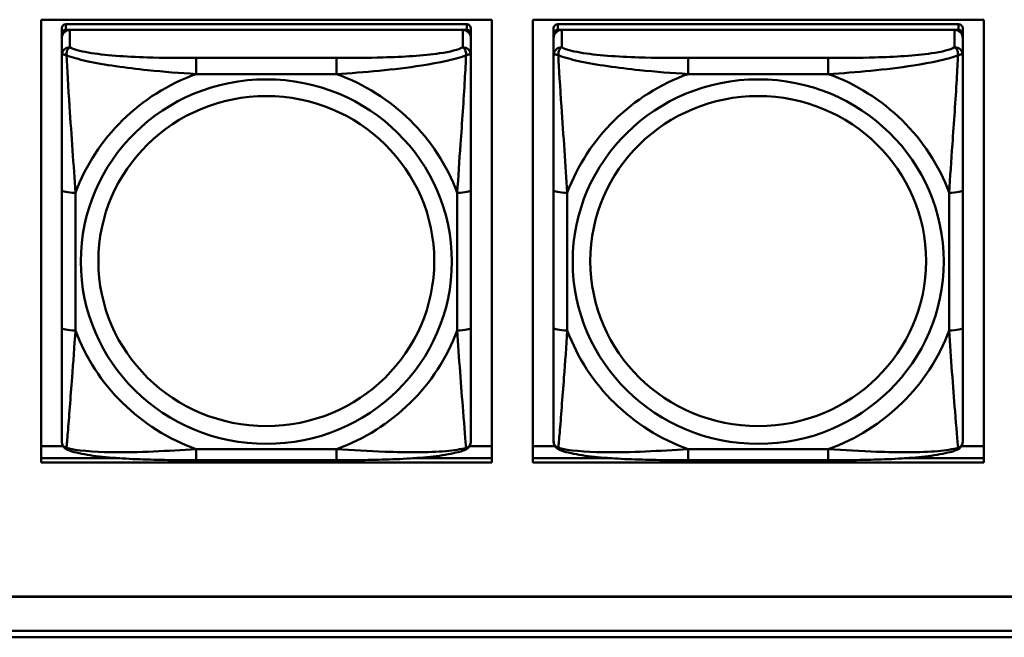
# Model space of a CAD drawing. Header units: inches. Extents: x 0.8 to 75.7, y -7.8 to 49.3.
# Tile 157 of 256: x 48.8 to 50.2, y 10.9 to 11.8. Entities that reach past the tile are written whole.
import ezdxf

# ---------------------------------------------------------------- set-up
doc = ezdxf.new("R2010")
doc.units = ezdxf.units.IN
doc.header["$MEASUREMENT"] = 0
doc.layers.add('Visible Edges(ROSSANSI)', color=7, linetype='Continuous', lineweight=50)
doc.layers.add('Visible Tangent Edges(ROSSANSI)', color=7, linetype='Continuous', lineweight=50)

msp = doc.modelspace()

# ---------------------------------------------------------------- linework, layer by layer
at = {"layer": 'Visible Edges(ROSSANSI)'}
for p, q in [((48.8414, 11.1808), (48.8414, 11.8195)), ((48.8414, 11.8195), (49.492, 11.8195)), ((49.4558, 11.8129), (48.8771, 11.8129)), ((49.492, 11.8195), (49.492, 11.1808)), ((49.5514, 11.1808), (49.5514, 11.8195)), ((49.5514, 11.8195), (50.202, 11.8195)), ((50.1658, 11.8129), (49.5871, 11.8129)), ((50.202, 11.8195), (50.202, 11.1808)), ((48.8712, 11.8071), (48.8712, 11.7989)), ((48.8712, 11.7931), (48.8712, 11.7989)), ((48.8771, 11.8047), (49.4558, 11.8047)), ((49.4499, 11.8047), (48.883, 11.8047)), ((49.4617, 11.7989), (49.4617, 11.8071)), ((49.4617, 11.7989), (49.4617, 11.7931)), ((49.5812, 11.8071), (49.5812, 11.7989)), ((49.5812, 11.7931), (49.5812, 11.7989)), ((49.5871, 11.8047), (50.1658, 11.8047)), ((50.1599, 11.8047), (49.593, 11.8047)), ((50.1717, 11.7989), (50.1717, 11.8071)), ((50.1717, 11.7989), (50.1717, 11.7931)), ((48.8712, 11.7931), (48.8712, 11.7682)), ((49.4617, 11.7682), (49.4617, 11.7931)), ((49.5812, 11.7931), (49.5812, 11.7682)), ((50.1717, 11.7682), (50.1717, 11.7931)), ((48.8712, 11.5737), (48.8712, 11.3751)), ((49.4617, 11.3751), (49.4617, 11.5737)), ((49.5812, 11.5737), (49.5812, 11.3751)), ((50.1717, 11.3751), (50.1717, 11.5737)), ((48.8414, 11.2046), (48.8731, 11.2046)), ((49.4599, 11.2046), (49.492, 11.2046)), ((49.5514, 11.2046), (49.5831, 11.2046)), ((50.1699, 11.2046), (50.202, 11.2046)), ((48.8414, 11.1869), (48.9551, 11.1869)), ((48.9551, 11.1869), (48.8414, 11.1869)), ((49.3778, 11.1869), (49.492, 11.1869)), ((49.492, 11.1869), (49.3778, 11.1869)), ((49.5514, 11.1869), (49.6651, 11.1869)), ((49.6651, 11.1869), (49.5514, 11.1869)), ((50.0878, 11.1869), (50.202, 11.1869)), ((50.202, 11.1869), (50.0878, 11.1869)), ((49.492, 11.1808), (48.8414, 11.1808)), ((49.2676, 11.1841), (49.0653, 11.1841)), ((50.202, 11.1808), (49.5514, 11.1808)), ((49.9776, 11.1841), (49.7753, 11.1841)), ((32.9742, 10.9876), (56.0303, 10.9876)), ((56.0303, 10.9872), (32.9742, 10.9872)), ((33.0242, 10.9381), (56.0803, 10.9381)), ((56.0803, 10.9287), (33.0242, 10.9287))]:
    msp.add_line(p, q, dxfattribs=at)
for centre, major_axis, start_param, end_param in [((48.8771, 11.8071), (-0.00591, 0), 4.712389, 6.283185), ((49.4558, 11.8071), (0.00591, 0), 0, 1.570796), ((49.5871, 11.8071), (-0.00591, 0), 4.712389, 6.283185), ((50.1658, 11.8071), (0.00591, 0), 0, 1.570796), ((48.883, 11.7931), (-0.0118, 0), 4.712389, 6.283185), ((48.8771, 11.7989), (-0.00591, 0), 4.712389, 6.283185), ((49.4499, 11.7931), (0.0118, 0), 0, 1.570796), ((49.4558, 11.7989), (0.00591, 0), 0, 1.570796), ((49.593, 11.7931), (-0.0118, 0), 4.712389, 6.283185), ((49.5871, 11.7989), (-0.00591, 0), 4.712389, 6.283185), ((50.1599, 11.7931), (0.0118, 0), 0, 1.570796), ((50.1658, 11.7989), (0.00591, 0), 0, 1.570796)]:
    msp.add_ellipse(centre, major_axis=major_axis, ratio=0.981793, start_param=start_param, end_param=end_param, dxfattribs=at)
for points, knots in [([(48.8712, 11.7682), (48.8712, 11.7591), (48.8712, 11.7438), (48.8712, 11.7266), (48.8712, 11.7002), (48.8712, 11.6699), (48.8712, 11.6405), (48.8712, 11.6181), (48.8712, 11.5957), (48.8712, 11.5737)], [-0.7968224, -0.7968224, -0.7968224, -0.7968224, -0.6514613, -0.6514613, -0.6514613, -0.427691, -0.427691, -0.427691, -0.2569517, -0.2569517, -0.2569517, -0.2569517]), ([(49.4617, 11.5737), (49.4617, 11.5969), (49.4617, 11.6207), (49.4617, 11.6443), (49.4617, 11.6754), (49.4617, 11.7077), (49.4617, 11.7345), (49.4617, 11.7484), (49.4617, 11.7604), (49.4617, 11.7682)], [0.2569537, 0.2569537, 0.2569537, 0.2569537, 0.4371919, 0.4371919, 0.4371919, 0.6739428, 0.6739428, 0.6739428, 0.7963818, 0.7963818, 0.7963818, 0.7963818]), ([(49.5812, 11.7682), (49.5812, 11.7591), (49.5812, 11.7438), (49.5812, 11.7266), (49.5812, 11.7002), (49.5812, 11.6699), (49.5812, 11.6405), (49.5812, 11.6181), (49.5812, 11.5957), (49.5812, 11.5737)], [-0.7968224, -0.7968224, -0.7968224, -0.7968224, -0.6514613, -0.6514613, -0.6514613, -0.427691, -0.427691, -0.427691, -0.2569517, -0.2569517, -0.2569517, -0.2569517]), ([(50.1717, 11.5737), (50.1717, 11.5969), (50.1717, 11.6207), (50.1717, 11.6443), (50.1717, 11.6754), (50.1717, 11.7077), (50.1717, 11.7345), (50.1717, 11.7484), (50.1717, 11.7604), (50.1717, 11.7682)], [0.2569537, 0.2569537, 0.2569537, 0.2569537, 0.4371919, 0.4371919, 0.4371919, 0.6739428, 0.6739428, 0.6739428, 0.7963818, 0.7963818, 0.7963818, 0.7963818]), ([(48.8712, 11.3751), (48.8712, 11.3519), (48.8712, 11.3285), (48.8712, 11.3063), (48.8712, 11.2771), (48.8712, 11.2488), (48.8712, 11.23), (48.8712, 11.2202), (48.8712, 11.2134), (48.8712, 11.2115)], [0.2569537, 0.2569537, 0.2569537, 0.2569537, 0.4371919, 0.4371919, 0.4371919, 0.6739428, 0.6739428, 0.6739428, 0.7963818, 0.7963818, 0.7963818, 0.7963818]), ([(49.4617, 11.2115), (49.4617, 11.2137), (49.4617, 11.223), (49.4617, 11.2357), (49.4617, 11.2553), (49.4617, 11.2822), (49.4617, 11.3099), (49.4617, 11.331), (49.4617, 11.3531), (49.4617, 11.3751)], [-0.7968224, -0.7968224, -0.7968224, -0.7968224, -0.6514613, -0.6514613, -0.6514613, -0.427691, -0.427691, -0.427691, -0.2569517, -0.2569517, -0.2569517, -0.2569517]), ([(49.5812, 11.3751), (49.5812, 11.3519), (49.5812, 11.3285), (49.5812, 11.3063), (49.5812, 11.2771), (49.5812, 11.2488), (49.5812, 11.23), (49.5812, 11.2202), (49.5812, 11.2134), (49.5812, 11.2115)], [0.2569537, 0.2569537, 0.2569537, 0.2569537, 0.4371919, 0.4371919, 0.4371919, 0.6739428, 0.6739428, 0.6739428, 0.7963818, 0.7963818, 0.7963818, 0.7963818]), ([(50.1717, 11.2115), (50.1717, 11.2137), (50.1717, 11.223), (50.1717, 11.2357), (50.1717, 11.2553), (50.1717, 11.2822), (50.1717, 11.3099), (50.1717, 11.331), (50.1717, 11.3531), (50.1717, 11.3751)], [-0.7968224, -0.7968224, -0.7968224, -0.7968224, -0.6514613, -0.6514613, -0.6514613, -0.427691, -0.427691, -0.427691, -0.2569517, -0.2569517, -0.2569517, -0.2569517]), ([(48.8792, 11.1992), (48.8782, 11.1997), (48.8771, 11.2003), (48.8751, 11.2019), (48.8742, 11.2028), (48.8729, 11.2048), (48.8724, 11.2058), (48.8717, 11.2077), (48.8715, 11.2085), (48.8712, 11.2102), (48.8712, 11.2109), (48.8712, 11.2115)], [0.02510739, 0.02510739, 0.02510739, 0.02510739, 0.03073999, 0.03073999, 0.03637259, 0.03637259, 0.0420052, 0.0420052, 0.0476378, 0.0476378, 0.0532704, 0.0532704, 0.0532704, 0.0532704]), ([(49.0653, 11.1841), (49.0518, 11.1841), (49.0381, 11.1842), (49.0108, 11.1846), (48.9972, 11.1849), (48.9704, 11.1859), (48.9571, 11.1867), (48.9314, 11.1888), (48.9192, 11.1901), (48.8971, 11.1938), (48.8877, 11.1958), (48.8792, 11.1992)], [0.2569517, 0.2569517, 0.2569517, 0.2569517, 0.3597049, 0.3597049, 0.4624581, 0.4624581, 0.5652112, 0.5652112, 0.6679644, 0.6679644, 0.7707176, 0.7707176, 0.7707176, 0.7707176]), ([(49.4537, 11.1992), (49.4453, 11.1958), (49.4358, 11.1938), (49.4137, 11.1901), (49.4015, 11.1888), (49.3758, 11.1867), (49.3625, 11.1859), (49.3357, 11.1849), (49.3221, 11.1846), (49.2948, 11.1842), (49.2811, 11.1841), (49.2676, 11.1841)], [-0.7703505, -0.7703505, -0.7703505, -0.7703505, -0.6676711, -0.6676711, -0.5649918, -0.5649918, -0.4623124, -0.4623124, -0.3596331, -0.3596331, -0.2569537, -0.2569537, -0.2569537, -0.2569537]), ([(49.4537, 11.1992), (49.4548, 11.1997), (49.4558, 11.2003), (49.4578, 11.2019), (49.4587, 11.2028), (49.46, 11.2048), (49.4605, 11.2058), (49.4612, 11.2077), (49.4614, 11.2085), (49.4617, 11.2102), (49.4617, 11.2109), (49.4617, 11.2115)], [0.02510739, 0.02510739, 0.02510739, 0.02510739, 0.03073999, 0.03073999, 0.03637259, 0.03637259, 0.0420052, 0.0420052, 0.0476378, 0.0476378, 0.0532704, 0.0532704, 0.0532704, 0.0532704]), ([(49.5892, 11.1992), (49.5882, 11.1997), (49.5871, 11.2003), (49.5851, 11.2019), (49.5842, 11.2028), (49.5829, 11.2048), (49.5824, 11.2058), (49.5817, 11.2077), (49.5815, 11.2085), (49.5812, 11.2102), (49.5812, 11.2109), (49.5812, 11.2115)], [0.02510739, 0.02510739, 0.02510739, 0.02510739, 0.03073999, 0.03073999, 0.03637259, 0.03637259, 0.0420052, 0.0420052, 0.0476378, 0.0476378, 0.0532704, 0.0532704, 0.0532704, 0.0532704]), ([(49.7753, 11.1841), (49.7618, 11.1841), (49.7481, 11.1842), (49.7208, 11.1846), (49.7072, 11.1849), (49.6804, 11.1859), (49.6671, 11.1867), (49.6414, 11.1888), (49.6292, 11.1901), (49.6071, 11.1938), (49.5977, 11.1958), (49.5892, 11.1992)], [0.2569517, 0.2569517, 0.2569517, 0.2569517, 0.3597049, 0.3597049, 0.4624581, 0.4624581, 0.5652112, 0.5652112, 0.6679644, 0.6679644, 0.7707176, 0.7707176, 0.7707176, 0.7707176]), ([(50.1637, 11.1992), (50.1553, 11.1958), (50.1458, 11.1938), (50.1237, 11.1901), (50.1115, 11.1888), (50.0858, 11.1867), (50.0725, 11.1859), (50.0457, 11.1849), (50.0321, 11.1846), (50.0048, 11.1842), (49.9911, 11.1841), (49.9776, 11.1841)], [-0.7703505, -0.7703505, -0.7703505, -0.7703505, -0.6676711, -0.6676711, -0.5649918, -0.5649918, -0.4623124, -0.4623124, -0.3596331, -0.3596331, -0.2569537, -0.2569537, -0.2569537, -0.2569537]), ([(50.1637, 11.1992), (50.1648, 11.1997), (50.1658, 11.2003), (50.1678, 11.2019), (50.1687, 11.2028), (50.17, 11.2048), (50.1705, 11.2058), (50.1712, 11.2077), (50.1714, 11.2085), (50.1717, 11.2102), (50.1717, 11.2109), (50.1717, 11.2115)], [0.02510739, 0.02510739, 0.02510739, 0.02510739, 0.03073999, 0.03073999, 0.03637259, 0.03637259, 0.0420052, 0.0420052, 0.0476378, 0.0476378, 0.0532704, 0.0532704, 0.0532704, 0.0532704])]:
    msp.add_open_spline(points, degree=3, knots=knots, dxfattribs=at)
at = {"layer": 'Visible Tangent Edges(ROSSANSI)'}
for p, q in [((48.8771, 11.8047), (48.8771, 11.8129)), ((49.4558, 11.8129), (49.4558, 11.8047)), ((49.5871, 11.8047), (49.5871, 11.8129)), ((50.1658, 11.8129), (50.1658, 11.8047)), ((48.883, 11.7798), (48.883, 11.8047)), ((49.4499, 11.8047), (49.4499, 11.7798)), ((49.593, 11.7798), (49.593, 11.8047)), ((50.1599, 11.8047), (50.1599, 11.7798)), ((49.0653, 11.7643), (49.0653, 11.7412)), ((49.2676, 11.7643), (49.0653, 11.7643)), ((49.2676, 11.7643), (49.2676, 11.7412)), ((49.7753, 11.7643), (49.7753, 11.7412)), ((49.9776, 11.7643), (49.7753, 11.7643)), ((49.9776, 11.7643), (49.9776, 11.7412)), ((49.0653, 11.7412), (49.2676, 11.7412)), ((49.7753, 11.7412), (49.9776, 11.7412)), ((48.8909, 11.3713), (48.8909, 11.57)), ((49.4421, 11.57), (49.4421, 11.3713)), ((49.6009, 11.3713), (49.6009, 11.57)), ((50.1521, 11.57), (50.1521, 11.3713)), ((49.2676, 11.2001), (49.0653, 11.2001)), ((49.0653, 11.1841), (49.0653, 11.2001)), ((49.2676, 11.1841), (49.2676, 11.2001)), ((49.9776, 11.2001), (49.7753, 11.2001)), ((49.7753, 11.1841), (49.7753, 11.2001)), ((49.9776, 11.1841), (49.9776, 11.2001))]:
    msp.add_line(p, q, dxfattribs=at)
for centre, major_axis, ratio, start_param, end_param in [((48.883, 11.7682), (-0.0118, 0), 0.981793, 4.712389, 6.283185), ((49.4499, 11.7682), (0.0118, 0), 0.981793, 0, 1.570796), ((49.593, 11.7682), (-0.0118, 0), 0.981793, 4.712389, 6.283185), ((50.1599, 11.7682), (0.0118, 0), 0.981793, 0, 1.570796), ((49.1665, 11.4706), (-0.2936, 0), 0.981793, 5.064156, 5.931419), ((49.1665, 11.4706), (0.2936, 0), 0.981793, 0.351767, 1.21903), ((49.8765, 11.4706), (-0.2936, 0), 0.981793, 5.064156, 5.931419), ((49.8765, 11.4706), (0.2936, 0), 0.981793, 0.351767, 1.21903), ((48.8909, 11.5737), (-0.0197, 0), 0.189952, 0, 1.570796), ((49.4421, 11.5737), (0.0197, 0), 0.189952, 4.712389, 6.283185), ((49.6009, 11.5737), (-0.0197, 0), 0.189952, 0, 1.570796), ((50.1521, 11.5737), (0.0197, 0), 0.189952, 4.712389, 6.283185), ((48.8909, 11.3751), (-0.0197, 0), 0.189952, 0, 1.570796), ((49.1665, 11.4706), (-0.2936, 0), 0.981793, 0.351767, 1.21903), ((49.1665, 11.4706), (0.2936, 0), 0.981793, 5.064156, 5.931419), ((49.4421, 11.3751), (0.0197, 0), 0.189952, 4.712389, 6.283185), ((49.6009, 11.3751), (-0.0197, 0), 0.189952, 0, 1.570796), ((49.8765, 11.4706), (-0.2936, 0), 0.981793, 0.351767, 1.21903), ((49.8765, 11.4706), (0.2936, 0), 0.981793, 5.064156, 5.931419), ((50.1521, 11.3751), (0.0197, 0), 0.189952, 4.712389, 6.283185)]:
    msp.add_ellipse(centre, major_axis=major_axis, ratio=ratio, start_param=start_param, end_param=end_param, dxfattribs=at)
for centre, major_axis in [((49.1665, 11.4706), (-0.2678, 0)), ((49.8765, 11.4706), (-0.2678, 0)), ((49.1665, 11.4714), (-0.2424, 0)), ((49.8765, 11.4714), (-0.2424, 0))]:
    msp.add_ellipse(centre, major_axis=major_axis, ratio=0.981793, dxfattribs=at)
for points, knots in [([(48.8712, 11.7682), (48.8712, 11.7684), (48.8713, 11.7686), (48.8715, 11.769), (48.8717, 11.7691), (48.8721, 11.7693), (48.8722, 11.7693), (48.8726, 11.7693), (48.8727, 11.7694), (48.8731, 11.7694), (48.8734, 11.7694), (48.8743, 11.7693), (48.875, 11.7691), (48.8764, 11.7688), (48.8772, 11.7685), (48.878, 11.7682)], [-0.0532704, -0.0532704, -0.0532704, -0.0532704, -0.04377373, -0.04377373, -0.03521335, -0.03521335, -0.02986312, -0.02986312, -0.02651922, -0.02651922, -0.01983142, -0.01983142, -0.00913095, -0.00913095, 0.00023197, 0.00023197, 0.00023197, 0.00023197]), ([(48.878, 11.7682), (48.878, 11.7693), (48.8781, 11.7704), (48.8783, 11.7724), (48.8785, 11.7734), (48.8789, 11.7748), (48.8791, 11.7753), (48.8795, 11.776), (48.8796, 11.7763), (48.8799, 11.7768), (48.8801, 11.7771), (48.8807, 11.7779), (48.8811, 11.7784), (48.882, 11.7791), (48.8825, 11.7795), (48.883, 11.7798)], [-0.00023197, -0.00023197, -0.00023197, -0.00023197, 0.00913095, 0.00913095, 0.01983142, 0.01983142, 0.02651922, 0.02651922, 0.02986312, 0.02986312, 0.03521335, 0.03521335, 0.04377373, 0.04377373, 0.0532704, 0.0532704, 0.0532704, 0.0532704]), ([(48.878, 11.7682), (48.8857, 11.7653), (48.8957, 11.7624), (48.9327, 11.7543), (48.9645, 11.75), (49.0187, 11.7444), (49.0419, 11.7425), (49.0653, 11.7412)], [-0.7478145, -0.7478145, -0.7478145, -0.7478145, -0.6493253, -0.6493253, -0.427691, -0.427691, -0.2569537, -0.2569537, -0.2569537, -0.2569537]), ([(48.8909, 11.57), (48.8885, 11.6097), (48.8852, 11.6518), (48.8806, 11.7218), (48.879, 11.7493), (48.878, 11.7682)], [0.2569517, 0.2569517, 0.2569517, 0.2569517, 0.5559983, 0.5559983, 0.7482818, 0.7482818, 0.7482818, 0.7482818]), ([(49.0653, 11.7643), (49.0417, 11.7643), (49.0177, 11.7645), (48.9943, 11.7652), (48.9636, 11.7662), (48.9327, 11.7682), (48.9095, 11.7722), (48.8975, 11.7742), (48.8879, 11.7768), (48.883, 11.7798)], [0.2569537, 0.2569537, 0.2569537, 0.2569537, 0.4371919, 0.4371919, 0.4371919, 0.6739428, 0.6739428, 0.6739428, 0.7963818, 0.7963818, 0.7963818, 0.7963818]), ([(49.4499, 11.7798), (49.4442, 11.7763), (49.4317, 11.7733), (49.4165, 11.7711), (49.3931, 11.7676), (49.3639, 11.7659), (49.3349, 11.7651), (49.3127, 11.7644), (49.29, 11.7643), (49.2676, 11.7643)], [-0.7968224, -0.7968224, -0.7968224, -0.7968224, -0.6514613, -0.6514613, -0.6514613, -0.427691, -0.427691, -0.427691, -0.2569517, -0.2569517, -0.2569517, -0.2569517]), ([(49.2676, 11.7412), (49.3081, 11.7435), (49.3505, 11.7473), (49.4161, 11.7574), (49.4405, 11.7625), (49.4549, 11.7682)], [0.2569517, 0.2569517, 0.2569517, 0.2569517, 0.5559983, 0.5559983, 0.7482818, 0.7482818, 0.7482818, 0.7482818]), ([(49.4549, 11.7682), (49.4544, 11.7583), (49.4537, 11.7462), (49.4513, 11.7041), (49.449, 11.6709), (49.4451, 11.6159), (49.4435, 11.5928), (49.4421, 11.57)], [-0.7478145, -0.7478145, -0.7478145, -0.7478145, -0.6493253, -0.6493253, -0.427691, -0.427691, -0.2569537, -0.2569537, -0.2569537, -0.2569537]), ([(49.4499, 11.7798), (49.4505, 11.7795), (49.451, 11.7791), (49.4518, 11.7784), (49.4522, 11.7779), (49.4528, 11.7771), (49.453, 11.7768), (49.4533, 11.7763), (49.4535, 11.776), (49.4538, 11.7753), (49.454, 11.7748), (49.4544, 11.7734), (49.4546, 11.7724), (49.4549, 11.7704), (49.4549, 11.7693), (49.4549, 11.7682)], [-0.0532704, -0.0532704, -0.0532704, -0.0532704, -0.04377373, -0.04377373, -0.03521335, -0.03521335, -0.02986312, -0.02986312, -0.02651922, -0.02651922, -0.01983142, -0.01983142, -0.00913095, -0.00913095, 0.00023197, 0.00023197, 0.00023197, 0.00023197]), ([(49.4549, 11.7682), (49.4557, 11.7685), (49.4565, 11.7688), (49.4579, 11.7691), (49.4586, 11.7693), (49.4595, 11.7694), (49.4598, 11.7694), (49.4602, 11.7694), (49.4604, 11.7693), (49.4607, 11.7693), (49.4609, 11.7693), (49.4612, 11.7691), (49.4614, 11.769), (49.4617, 11.7686), (49.4617, 11.7684), (49.4617, 11.7682)], [-0.00023197, -0.00023197, -0.00023197, -0.00023197, 0.00913095, 0.00913095, 0.01983142, 0.01983142, 0.02651922, 0.02651922, 0.02986312, 0.02986312, 0.03521335, 0.03521335, 0.04377373, 0.04377373, 0.0532704, 0.0532704, 0.0532704, 0.0532704]), ([(49.5812, 11.7682), (49.5812, 11.7684), (49.5813, 11.7686), (49.5815, 11.769), (49.5817, 11.7691), (49.5821, 11.7693), (49.5822, 11.7693), (49.5826, 11.7693), (49.5827, 11.7694), (49.5831, 11.7694), (49.5834, 11.7694), (49.5843, 11.7693), (49.585, 11.7691), (49.5864, 11.7688), (49.5872, 11.7685), (49.588, 11.7682)], [-0.0532704, -0.0532704, -0.0532704, -0.0532704, -0.04377373, -0.04377373, -0.03521335, -0.03521335, -0.02986312, -0.02986312, -0.02651922, -0.02651922, -0.01983142, -0.01983142, -0.00913095, -0.00913095, 0.00023197, 0.00023197, 0.00023197, 0.00023197]), ([(49.588, 11.7682), (49.588, 11.7693), (49.5881, 11.7704), (49.5883, 11.7724), (49.5885, 11.7734), (49.5889, 11.7748), (49.5891, 11.7753), (49.5895, 11.776), (49.5896, 11.7763), (49.5899, 11.7768), (49.5901, 11.7771), (49.5907, 11.7779), (49.5911, 11.7784), (49.592, 11.7791), (49.5925, 11.7795), (49.593, 11.7798)], [-0.00023197, -0.00023197, -0.00023197, -0.00023197, 0.00913095, 0.00913095, 0.01983142, 0.01983142, 0.02651922, 0.02651922, 0.02986312, 0.02986312, 0.03521335, 0.03521335, 0.04377373, 0.04377373, 0.0532704, 0.0532704, 0.0532704, 0.0532704]), ([(49.588, 11.7682), (49.5957, 11.7653), (49.6057, 11.7624), (49.6427, 11.7543), (49.6745, 11.75), (49.7287, 11.7444), (49.7519, 11.7425), (49.7753, 11.7412)], [-0.7478145, -0.7478145, -0.7478145, -0.7478145, -0.6493253, -0.6493253, -0.427691, -0.427691, -0.2569537, -0.2569537, -0.2569537, -0.2569537]), ([(49.6009, 11.57), (49.5985, 11.6097), (49.5952, 11.6518), (49.5906, 11.7218), (49.589, 11.7493), (49.588, 11.7682)], [0.2569517, 0.2569517, 0.2569517, 0.2569517, 0.5559983, 0.5559983, 0.7482818, 0.7482818, 0.7482818, 0.7482818]), ([(49.7753, 11.7643), (49.7517, 11.7643), (49.7277, 11.7645), (49.7043, 11.7652), (49.6736, 11.7662), (49.6427, 11.7682), (49.6195, 11.7722), (49.6075, 11.7742), (49.5979, 11.7768), (49.593, 11.7798)], [0.2569537, 0.2569537, 0.2569537, 0.2569537, 0.4371919, 0.4371919, 0.4371919, 0.6739428, 0.6739428, 0.6739428, 0.7963818, 0.7963818, 0.7963818, 0.7963818]), ([(50.1599, 11.7798), (50.1542, 11.7763), (50.1417, 11.7733), (50.1265, 11.7711), (50.1031, 11.7676), (50.0739, 11.7659), (50.0449, 11.7651), (50.0227, 11.7644), (50, 11.7643), (49.9776, 11.7643)], [-0.7968224, -0.7968224, -0.7968224, -0.7968224, -0.6514613, -0.6514613, -0.6514613, -0.427691, -0.427691, -0.427691, -0.2569517, -0.2569517, -0.2569517, -0.2569517]), ([(49.9776, 11.7412), (50.0181, 11.7435), (50.0605, 11.7473), (50.1261, 11.7574), (50.1505, 11.7625), (50.1649, 11.7682)], [0.2569517, 0.2569517, 0.2569517, 0.2569517, 0.5559983, 0.5559983, 0.7482818, 0.7482818, 0.7482818, 0.7482818]), ([(50.1649, 11.7682), (50.1644, 11.7583), (50.1637, 11.7462), (50.1613, 11.7041), (50.159, 11.6709), (50.1551, 11.6159), (50.1535, 11.5928), (50.1521, 11.57)], [-0.7478145, -0.7478145, -0.7478145, -0.7478145, -0.6493253, -0.6493253, -0.427691, -0.427691, -0.2569537, -0.2569537, -0.2569537, -0.2569537]), ([(50.1599, 11.7798), (50.1605, 11.7795), (50.161, 11.7791), (50.1618, 11.7784), (50.1622, 11.7779), (50.1628, 11.7771), (50.163, 11.7768), (50.1633, 11.7763), (50.1635, 11.776), (50.1638, 11.7753), (50.164, 11.7748), (50.1644, 11.7734), (50.1646, 11.7724), (50.1649, 11.7704), (50.1649, 11.7693), (50.1649, 11.7682)], [-0.0532704, -0.0532704, -0.0532704, -0.0532704, -0.04377373, -0.04377373, -0.03521335, -0.03521335, -0.02986312, -0.02986312, -0.02651922, -0.02651922, -0.01983142, -0.01983142, -0.00913095, -0.00913095, 0.00023197, 0.00023197, 0.00023197, 0.00023197]), ([(50.1649, 11.7682), (50.1657, 11.7685), (50.1665, 11.7688), (50.1679, 11.7691), (50.1686, 11.7693), (50.1695, 11.7694), (50.1698, 11.7694), (50.1702, 11.7694), (50.1704, 11.7693), (50.1707, 11.7693), (50.1709, 11.7693), (50.1712, 11.7691), (50.1714, 11.769), (50.1717, 11.7686), (50.1717, 11.7684), (50.1717, 11.7682)], [-0.00023197, -0.00023197, -0.00023197, -0.00023197, 0.00913095, 0.00913095, 0.01983142, 0.01983142, 0.02651922, 0.02651922, 0.02986312, 0.02986312, 0.03521335, 0.03521335, 0.04377373, 0.04377373, 0.0532704, 0.0532704, 0.0532704, 0.0532704]), ([(48.878, 11.2019), (48.8785, 11.207), (48.8792, 11.2145), (48.8817, 11.2452), (48.8839, 11.2743), (48.8878, 11.3258), (48.8895, 11.3483), (48.8909, 11.3713)], [-0.7478145, -0.7478145, -0.7478145, -0.7478145, -0.6493253, -0.6493253, -0.427691, -0.427691, -0.2569537, -0.2569537, -0.2569537, -0.2569537]), ([(49.4421, 11.3713), (49.4444, 11.3316), (49.4477, 11.2905), (49.4524, 11.2316), (49.454, 11.2111), (49.4549, 11.2019)], [0.2569517, 0.2569517, 0.2569517, 0.2569517, 0.5559983, 0.5559983, 0.7482818, 0.7482818, 0.7482818, 0.7482818]), ([(49.588, 11.2019), (49.5885, 11.207), (49.5892, 11.2145), (49.5917, 11.2452), (49.5939, 11.2743), (49.5978, 11.3258), (49.5995, 11.3483), (49.6009, 11.3713)], [-0.7478145, -0.7478145, -0.7478145, -0.7478145, -0.6493253, -0.6493253, -0.427691, -0.427691, -0.2569537, -0.2569537, -0.2569537, -0.2569537]), ([(50.1521, 11.3713), (50.1544, 11.3316), (50.1577, 11.2905), (50.1624, 11.2316), (50.164, 11.2111), (50.1649, 11.2019)], [0.2569517, 0.2569517, 0.2569517, 0.2569517, 0.5559983, 0.5559983, 0.7482818, 0.7482818, 0.7482818, 0.7482818]), ([(48.878, 11.2019), (48.8772, 11.2022), (48.8764, 11.2025), (48.875, 11.2033), (48.8743, 11.2038), (48.8734, 11.2048), (48.8731, 11.2052), (48.8727, 11.2058), (48.8726, 11.206), (48.8722, 11.2066), (48.8721, 11.207), (48.8717, 11.208), (48.8715, 11.2086), (48.8713, 11.21), (48.8712, 11.2108), (48.8712, 11.2115)], [-0.00023197, -0.00023197, -0.00023197, -0.00023197, 0.00913095, 0.00913095, 0.01983142, 0.01983142, 0.02651922, 0.02651922, 0.02986312, 0.02986312, 0.03521335, 0.03521335, 0.04377373, 0.04377373, 0.0532704, 0.0532704, 0.0532704, 0.0532704]), ([(48.8792, 11.1992), (48.8791, 11.1993), (48.8789, 11.1994), (48.8785, 11.1997), (48.8783, 11.2001), (48.8781, 11.2009), (48.878, 11.2014), (48.878, 11.2019)], [-0.02510739, -0.02510739, -0.02510739, -0.02510739, -0.01983142, -0.01983142, -0.00913095, -0.00913095, 0.00023197, 0.00023197, 0.00023197, 0.00023197]), ([(49.0653, 11.2001), (49.0248, 11.1977), (48.9825, 11.195), (48.9168, 11.196), (48.8924, 11.1979), (48.878, 11.2019)], [0.2569517, 0.2569517, 0.2569517, 0.2569517, 0.5559983, 0.5559983, 0.7482818, 0.7482818, 0.7482818, 0.7482818]), ([(49.4549, 11.2019), (49.4472, 11.1999), (49.4372, 11.1983), (49.4002, 11.195), (49.3685, 11.1952), (49.3142, 11.1973), (49.291, 11.1986), (49.2676, 11.2001)], [-0.7478145, -0.7478145, -0.7478145, -0.7478145, -0.6493253, -0.6493253, -0.427691, -0.427691, -0.2569537, -0.2569537, -0.2569537, -0.2569537]), ([(49.4549, 11.2019), (49.4549, 11.2014), (49.4549, 11.2009), (49.4546, 11.2001), (49.4544, 11.1997), (49.454, 11.1994), (49.4539, 11.1993), (49.4537, 11.1992)], [-0.00023197, -0.00023197, -0.00023197, -0.00023197, 0.00913095, 0.00913095, 0.01983142, 0.01983142, 0.02510739, 0.02510739, 0.02510739, 0.02510739]), ([(49.4617, 11.2115), (49.4617, 11.2108), (49.4617, 11.21), (49.4614, 11.2086), (49.4612, 11.208), (49.4609, 11.207), (49.4607, 11.2066), (49.4604, 11.206), (49.4602, 11.2058), (49.4598, 11.2052), (49.4595, 11.2048), (49.4586, 11.2038), (49.4579, 11.2033), (49.4565, 11.2025), (49.4557, 11.2022), (49.4549, 11.2019)], [-0.0532704, -0.0532704, -0.0532704, -0.0532704, -0.04377373, -0.04377373, -0.03521335, -0.03521335, -0.02986312, -0.02986312, -0.02651922, -0.02651922, -0.01983142, -0.01983142, -0.00913095, -0.00913095, 0.00023197, 0.00023197, 0.00023197, 0.00023197]), ([(49.588, 11.2019), (49.5872, 11.2022), (49.5864, 11.2025), (49.585, 11.2033), (49.5843, 11.2038), (49.5834, 11.2048), (49.5831, 11.2052), (49.5827, 11.2058), (49.5826, 11.206), (49.5822, 11.2066), (49.5821, 11.207), (49.5817, 11.208), (49.5815, 11.2086), (49.5813, 11.21), (49.5812, 11.2108), (49.5812, 11.2115)], [-0.00023197, -0.00023197, -0.00023197, -0.00023197, 0.00913095, 0.00913095, 0.01983142, 0.01983142, 0.02651922, 0.02651922, 0.02986312, 0.02986312, 0.03521335, 0.03521335, 0.04377373, 0.04377373, 0.0532704, 0.0532704, 0.0532704, 0.0532704]), ([(49.5892, 11.1992), (49.5891, 11.1993), (49.5889, 11.1994), (49.5885, 11.1997), (49.5883, 11.2001), (49.5881, 11.2009), (49.588, 11.2014), (49.588, 11.2019)], [-0.02510739, -0.02510739, -0.02510739, -0.02510739, -0.01983142, -0.01983142, -0.00913095, -0.00913095, 0.00023197, 0.00023197, 0.00023197, 0.00023197]), ([(49.7753, 11.2001), (49.7348, 11.1977), (49.6925, 11.195), (49.6268, 11.196), (49.6024, 11.1979), (49.588, 11.2019)], [0.2569517, 0.2569517, 0.2569517, 0.2569517, 0.5559983, 0.5559983, 0.7482818, 0.7482818, 0.7482818, 0.7482818]), ([(50.1649, 11.2019), (50.1572, 11.1999), (50.1472, 11.1983), (50.1102, 11.195), (50.0785, 11.1952), (50.0242, 11.1973), (50.001, 11.1986), (49.9776, 11.2001)], [-0.7478145, -0.7478145, -0.7478145, -0.7478145, -0.6493253, -0.6493253, -0.427691, -0.427691, -0.2569537, -0.2569537, -0.2569537, -0.2569537]), ([(50.1649, 11.2019), (50.1649, 11.2014), (50.1649, 11.2009), (50.1646, 11.2001), (50.1644, 11.1997), (50.164, 11.1994), (50.1639, 11.1993), (50.1637, 11.1992)], [-0.00023197, -0.00023197, -0.00023197, -0.00023197, 0.00913095, 0.00913095, 0.01983142, 0.01983142, 0.02510739, 0.02510739, 0.02510739, 0.02510739]), ([(50.1717, 11.2115), (50.1717, 11.2108), (50.1717, 11.21), (50.1714, 11.2086), (50.1712, 11.208), (50.1709, 11.207), (50.1707, 11.2066), (50.1704, 11.206), (50.1702, 11.2058), (50.1698, 11.2052), (50.1695, 11.2048), (50.1686, 11.2038), (50.1679, 11.2033), (50.1665, 11.2025), (50.1657, 11.2022), (50.1649, 11.2019)], [-0.0532704, -0.0532704, -0.0532704, -0.0532704, -0.04377373, -0.04377373, -0.03521335, -0.03521335, -0.02986312, -0.02986312, -0.02651922, -0.02651922, -0.01983142, -0.01983142, -0.00913095, -0.00913095, 0.00023197, 0.00023197, 0.00023197, 0.00023197])]:
    msp.add_open_spline(points, degree=3, knots=knots, dxfattribs=at)

doc.saveas('drawing.dxf')
